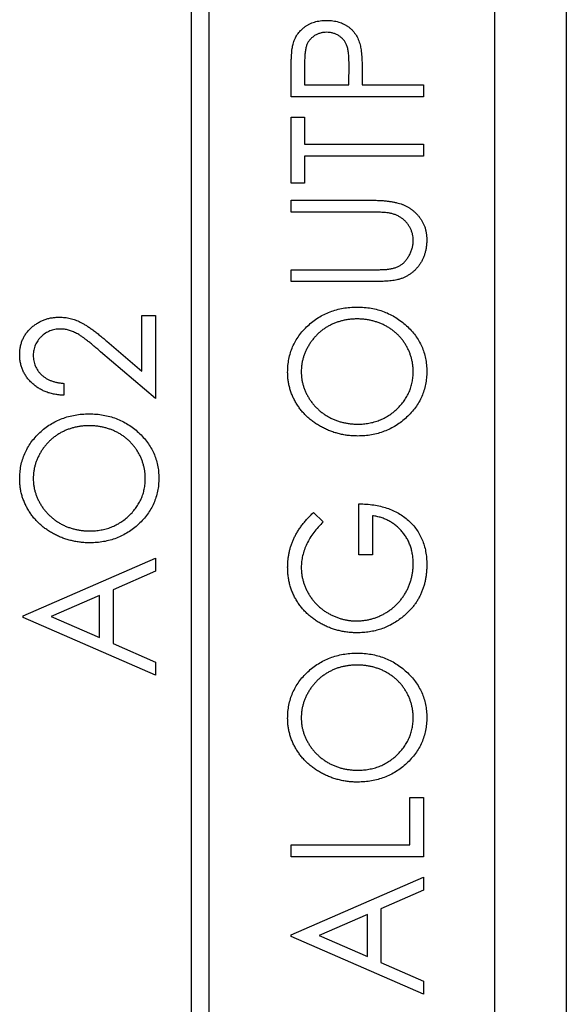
# Model space of a CAD drawing. Header units: millimetres. Extents: x 0 to 420, y 0 to 297.
# Tile 5 of 57: x 92.51 to 96.33, y 42.88 to 49.77. Entities that reach past the tile are written whole.
import ezdxf

# ---------------------------------------------------------------- set-up
doc = ezdxf.new("R2010")
doc.units = ezdxf.units.MM

msp = doc.modelspace()

# ---------------------------------------------------------------- linework, layer by layer
at = {"color": 7, "linetype": 'Continuous', "lineweight": 25}
for p, q in [((95.8302, 29.6321), (95.8302, 88.8321)), ((96.3302, 73.7321), (96.3302, 29.0321)), ((93.8302, 36.0571), (93.8302, 56.8071)), ((93.7052, 56.6821), (93.7052, 36.1821)), ((94.4991, 49.4714), (94.4991, 49.3171)), ((94.8078, 49.3171), (94.8098, 49.4649)), ((94.4041, 49.234), (94.4041, 49.4043)), ((94.9028, 49.3785), (94.9028, 49.3171)), ((94.4991, 49.3171), (94.8078, 49.3171)), ((94.9028, 49.3171), (95.3302, 49.3171)), ((95.3302, 49.3171), (95.3302, 49.234)), ((95.3302, 49.234), (94.4041, 49.234)), ((94.4041, 49.0915), (94.4991, 49.0915)), ((94.4041, 48.6285), (94.4041, 49.0915)), ((94.4991, 49.0915), (94.4991, 48.9016)), ((94.4991, 48.9016), (95.3302, 48.9016)), ((95.3302, 48.9016), (95.3302, 48.8185)), ((95.3302, 48.8185), (94.4991, 48.8185)), ((94.4991, 48.8185), (94.4991, 48.6285)), ((94.4991, 48.6285), (94.4041, 48.6285)), ((94.4041, 48.4267), (94.4041, 48.5098)), ((94.4041, 48.5098), (94.9634, 48.5098)), ((94.959, 48.4267), (94.4041, 48.4267)), ((94.4041, 47.9399), (94.4041, 48.023)), ((94.4041, 48.023), (94.959, 48.023)), ((94.9634, 47.9399), (94.4041, 47.9399)), ((93.3602, 47.703), (93.4552, 47.703)), ((93.3602, 47.3145), (93.3602, 47.703)), ((93.4552, 47.703), (93.4552, 47.1213)), ((93.1161, 47.5231), (93.3602, 47.3145)), ((93.4552, 47.1213), (93.0719, 47.4485)), ((92.8141, 47.2281), (92.8141, 47.145)), ((94.879, 46.0285), (94.879, 46.3846)), ((94.5622, 46.3253), (94.6297, 46.2585)), ((94.974, 46.3015), (94.974, 46.0285)), ((92.5291, 45.6016), (93.4552, 46.0053)), ((93.4552, 46.0053), (93.4552, 45.9134)), ((94.974, 46.0285), (94.879, 46.0285)), ((93.4552, 45.9134), (93.1583, 45.7841)), ((93.1583, 45.7841), (93.1583, 45.4072)), ((93.0634, 45.7426), (92.7263, 45.5957)), ((93.0634, 45.4487), (93.0634, 45.7426)), ((92.5291, 45.5897), (92.5291, 45.6016)), ((93.4552, 45.1861), (92.5291, 45.5897)), ((92.7263, 45.5957), (93.0634, 45.4487)), ((93.1583, 45.4072), (93.4552, 45.2779)), ((93.4552, 45.2779), (93.4552, 45.1861)), ((95.2352, 43.9983), (95.2352, 44.3307)), ((95.2352, 44.3307), (95.3302, 44.3307)), ((95.3302, 44.3307), (95.3302, 43.9152)), ((94.4041, 43.9152), (94.4041, 43.9983)), ((94.4041, 43.9983), (95.2352, 43.9983)), ((95.3302, 43.9152), (94.4041, 43.9152)), ((94.4041, 43.3691), (95.3302, 43.7727)), ((95.3302, 43.7727), (95.3302, 43.6809)), ((95.3302, 43.6809), (95.0333, 43.5516)), ((95.0333, 43.5516), (95.0333, 43.1747)), ((94.9384, 43.51), (94.6013, 43.3631)), ((94.9384, 43.2162), (94.9384, 43.51)), ((94.4041, 43.3572), (94.4041, 43.3691)), ((95.3302, 42.9535), (94.4041, 43.3572)), ((94.6013, 43.3631), (94.9384, 43.2162)), ((95.0333, 43.1747), (95.3302, 43.0454)), ((95.3302, 43.0454), (95.3302, 42.9535))]:
    msp.add_line(p, q, dxfattribs=at)
for points, knots in [([(94.418, 49.602), (94.4198, 49.608), (94.4233, 49.6199), (94.4302, 49.637), (94.4384, 49.6533), (94.4478, 49.6688), (94.4587, 49.6833), (94.4707, 49.6971), (94.4842, 49.7099), (94.4988, 49.7219), (94.5145, 49.7329), (94.5313, 49.7424), (94.5491, 49.7503), (94.5679, 49.7569), (94.5876, 49.7621), (94.6085, 49.7655), (94.6301, 49.7679), (94.645, 49.7681), (94.6525, 49.7682)], [0, 0, 0, 0, 0.060075, 0.119303, 0.178069, 0.236256, 0.294313, 0.353143, 0.412708, 0.473813, 0.535615, 0.597403, 0.660232, 0.723514, 0.789577, 0.856841, 0.927091, 1, 1, 1, 1]), ([(94.6525, 49.7682), (94.6601, 49.7681), (94.675, 49.7678), (94.6968, 49.7658), (94.7176, 49.762), (94.7374, 49.7573), (94.7561, 49.7507), (94.7739, 49.7429), (94.7907, 49.7337), (94.8062, 49.7228), (94.8207, 49.711), (94.8341, 49.698), (94.8462, 49.6838), (94.857, 49.6686), (94.8665, 49.6522), (94.8748, 49.6349), (94.882, 49.6164), (94.8857, 49.6035), (94.8875, 49.597)], [0, 0, 0, 0, 0.072309, 0.141358, 0.208207, 0.272336, 0.335143, 0.396174, 0.456668, 0.516646, 0.575929, 0.634933, 0.693693, 0.752708, 0.811962, 0.873196, 0.935504, 1, 1, 1, 1]), ([(94.6529, 49.6851), (94.6454, 49.6849), (94.6307, 49.6843), (94.609, 49.6797), (94.5884, 49.6722), (94.569, 49.6619), (94.5515, 49.6492), (94.5364, 49.6343), (94.524, 49.6176), (94.5162, 49.6018), (94.5112, 49.5879), (94.5079, 49.5759), (94.5052, 49.5622), (94.5031, 49.547), (94.5011, 49.5303), (94.4999, 49.5121), (94.4992, 49.4923), (94.4991, 49.4785), (94.4991, 49.4714)], [0, 0, 0, 0, 0.074091, 0.147068, 0.219176, 0.292487, 0.364821, 0.434086, 0.502842, 0.57172, 0.608354, 0.649905, 0.695817, 0.746872, 0.802658, 0.863186, 0.92915, 1, 1, 1, 1]), ([(94.8098, 49.4649), (94.8098, 49.4722), (94.8098, 49.4861), (94.8088, 49.5063), (94.8076, 49.5249), (94.8057, 49.5421), (94.8033, 49.5577), (94.8007, 49.572), (94.7971, 49.5846), (94.792, 49.5994), (94.7836, 49.6159), (94.7711, 49.6336), (94.7557, 49.6489), (94.738, 49.6619), (94.7185, 49.6722), (94.6976, 49.6797), (94.6756, 49.6843), (94.6605, 49.6849), (94.6529, 49.6851)], [0, 0, 0, 0, 0.0702309, 0.1351265, 0.1958964, 0.251444, 0.3030579, 0.3495563, 0.3919361, 0.4300929, 0.5012285, 0.5705169, 0.6401243, 0.7109555, 0.7829145, 0.8537354, 0.9260142, 1, 1, 1, 1]), ([(94.4041, 49.4043), (94.4041, 49.416), (94.4042, 49.4384), (94.4049, 49.4706), (94.406, 49.4998), (94.4075, 49.5261), (94.4092, 49.5493), (94.4117, 49.5695), (94.4142, 49.5869), (94.4168, 49.5973), (94.418, 49.602)], [0, 0, 0, 0, 0.1765, 0.339032, 0.485753, 0.61857, 0.735674, 0.838185, 0.926155, 1, 1, 1, 1]), ([(94.8875, 49.597), (94.8888, 49.5917), (94.8915, 49.5799), (94.8945, 49.5605), (94.8971, 49.5379), (94.899, 49.5121), (94.9007, 49.4832), (94.902, 49.4511), (94.9027, 49.4159), (94.9027, 49.3913), (94.9028, 49.3785)], [0, 0, 0, 0, 0.075269, 0.165174, 0.268129, 0.385984, 0.51806, 0.664405, 0.825035, 1, 1, 1, 1]), ([(94.9634, 48.5098), (94.9735, 48.5097), (94.9932, 48.5096), (95.022, 48.5084), (95.0493, 48.5068), (95.0752, 48.5045), (95.0995, 48.5011), (95.1224, 48.4971), (95.1439, 48.4929), (95.1639, 48.4874), (95.183, 48.4811), (95.2011, 48.4732), (95.2189, 48.4642), (95.2358, 48.4534), (95.2523, 48.4418), (95.268, 48.4281), (95.2831, 48.4134), (95.2975, 48.3973), (95.3108, 48.3801), (95.3222, 48.3617), (95.3321, 48.3426), (95.3402, 48.3226), (95.3462, 48.3015), (95.3507, 48.2797), (95.3533, 48.2569), (95.3537, 48.2414), (95.3539, 48.2336)], [0, 0, 0, 0, 0.055741, 0.108782, 0.159483, 0.20722, 0.252436, 0.295103, 0.335609, 0.373517, 0.409957, 0.446416, 0.482967, 0.519684, 0.557168, 0.594999, 0.634172, 0.674127, 0.714136, 0.754079, 0.793688, 0.83312, 0.873373, 0.914549, 0.95654, 1, 1, 1, 1]), ([(95.1027, 48.4178), (95.0995, 48.4185), (95.0922, 48.4201), (95.0799, 48.4219), (95.0653, 48.4232), (95.0485, 48.4246), (95.0294, 48.4254), (95.0079, 48.4262), (94.9842, 48.4265), (94.9676, 48.4266), (94.959, 48.4267)], [0, 0, 0, 0, 0.069596, 0.155423, 0.257515, 0.37358, 0.506166, 0.6554, 0.819993, 1, 1, 1, 1]), ([(95.2589, 48.2289), (95.2586, 48.2361), (95.2581, 48.2504), (95.2545, 48.2716), (95.2483, 48.2922), (95.24, 48.3123), (95.2293, 48.3312), (95.2168, 48.3489), (95.2023, 48.3648), (95.186, 48.379), (95.1678, 48.3916), (95.1478, 48.4022), (95.126, 48.4114), (95.1106, 48.4156), (95.1027, 48.4178)], [0, 0, 0, 0, 0.081412, 0.161686, 0.242811, 0.324775, 0.407586, 0.488453, 0.56979, 0.650718, 0.733306, 0.819186, 0.907133, 1, 1, 1, 1]), ([(95.0821, 48.0265), (95.0908, 48.0278), (95.1077, 48.0302), (95.1317, 48.0367), (95.1534, 48.0455), (95.1733, 48.0562), (95.1911, 48.0702), (95.2074, 48.087), (95.2218, 48.1072), (95.2348, 48.1298), (95.2453, 48.1541), (95.2532, 48.179), (95.2581, 48.2039), (95.2587, 48.2206), (95.2589, 48.2289)], [0, 0, 0, 0, 0.088938, 0.172727, 0.251185, 0.32638, 0.400988, 0.479456, 0.562461, 0.652032, 0.742988, 0.831017, 0.915851, 1, 1, 1, 1]), ([(95.3539, 48.2336), (95.3537, 48.225), (95.3533, 48.2083), (95.3509, 48.1836), (95.3466, 48.1599), (95.341, 48.1369), (95.3332, 48.1151), (95.3242, 48.094), (95.3131, 48.0741), (95.3008, 48.055), (95.2869, 48.0372), (95.2717, 48.021), (95.2557, 48.0061), (95.2383, 47.993), (95.2201, 47.981), (95.2005, 47.9712), (95.1801, 47.9623), (95.1658, 47.9579), (95.1586, 47.9557)], [0, 0, 0, 0, 0.069994, 0.137225, 0.203144, 0.267439, 0.330757, 0.392722, 0.455101, 0.517382, 0.579131, 0.639383, 0.69929, 0.758596, 0.817649, 0.877496, 0.938128, 1, 1, 1, 1]), ([(94.959, 48.023), (94.9668, 48.023), (94.9817, 48.023), (95.0029, 48.0231), (95.0218, 48.0235), (95.0384, 48.024), (95.0526, 48.0242), (95.0645, 48.025), (95.0741, 48.0257), (95.0797, 48.0263), (95.0821, 48.0265)], [0, 0, 0, 0, 0.191105, 0.362655, 0.516171, 0.650128, 0.766034, 0.862527, 0.941006, 1, 1, 1, 1]), ([(95.1586, 47.9557), (95.1536, 47.9544), (95.1429, 47.9515), (95.1252, 47.9486), (95.1049, 47.9458), (95.0818, 47.9436), (95.0561, 47.942), (95.0276, 47.9407), (94.9964, 47.94), (94.9747, 47.9399), (94.9634, 47.9399)], [0, 0, 0, 0, 0.077936, 0.169149, 0.274074, 0.391816, 0.523462, 0.668216, 0.827041, 1, 1, 1, 1]), ([(94.3804, 47.3051), (94.3808, 47.321), (94.3817, 47.3523), (94.3882, 47.3983), (94.3994, 47.4421), (94.4146, 47.4841), (94.4347, 47.5239), (94.4588, 47.562), (94.4878, 47.5978), (94.5206, 47.6312), (94.5564, 47.6618), (94.5947, 47.6886), (94.635, 47.7113), (94.6775, 47.7297), (94.7219, 47.7443), (94.7684, 47.7544), (94.8169, 47.7607), (94.85, 47.7614), (94.8668, 47.7618)], [0, 0, 0, 0, 0.0641116, 0.1260296, 0.1867093, 0.2461503, 0.3057713, 0.3660505, 0.4273837, 0.490821, 0.5546355, 0.61692, 0.6789542, 0.7406658, 0.8033137, 0.8668576, 0.9324139, 1, 1, 1, 1]), ([(94.8668, 47.7618), (94.8834, 47.7614), (94.9162, 47.7607), (94.9644, 47.7544), (95.0107, 47.7443), (95.055, 47.7299), (95.0976, 47.7115), (95.1379, 47.6887), (95.1765, 47.6621), (95.2126, 47.6316), (95.2456, 47.5984), (95.2745, 47.5628), (95.2993, 47.5256), (95.3191, 47.4863), (95.3349, 47.4454), (95.3457, 47.4025), (95.3527, 47.358), (95.3535, 47.3276), (95.3539, 47.3122)], [0, 0, 0, 0, 0.067668, 0.133292, 0.19714, 0.260013, 0.322488, 0.385059, 0.448295, 0.51269, 0.576673, 0.638498, 0.698729, 0.757967, 0.817157, 0.876594, 0.937343, 1, 1, 1, 1]), ([(92.5054, 47.4284), (92.5056, 47.438), (92.5061, 47.4567), (92.5102, 47.4841), (92.5163, 47.5102), (92.5255, 47.5348), (92.537, 47.5581), (92.5515, 47.5796), (92.5683, 47.6), (92.5875, 47.6187), (92.6083, 47.6357), (92.6304, 47.6506), (92.6534, 47.6631), (92.6774, 47.6733), (92.7022, 47.6814), (92.728, 47.6871), (92.7548, 47.6905), (92.7729, 47.6909), (92.7821, 47.6911)], [0, 0, 0, 0, 0.067106, 0.131744, 0.194458, 0.255749, 0.316097, 0.376704, 0.438236, 0.501646, 0.565077, 0.627495, 0.688465, 0.749509, 0.810355, 0.872348, 0.935088, 1, 1, 1, 1]), ([(92.7821, 47.6911), (92.7951, 47.6907), (92.8207, 47.6898), (92.8585, 47.6834), (92.8949, 47.6722), (92.9245, 47.6597), (92.9483, 47.6467), (92.9679, 47.6352), (92.9887, 47.6213), (93.0115, 47.6059), (93.0353, 47.5879), (93.061, 47.5683), (93.0881, 47.5464), (93.1066, 47.531), (93.1161, 47.5231)], [0, 0, 0, 0, 0.10151, 0.200837, 0.299625, 0.399332, 0.452699, 0.511826, 0.577323, 0.649147, 0.727119, 0.811496, 0.9029, 1, 1, 1, 1]), ([(94.8666, 47.6787), (94.8576, 47.6786), (94.8398, 47.6783), (94.8135, 47.6761), (94.7878, 47.672), (94.7627, 47.667), (94.7384, 47.66), (94.7147, 47.6519), (94.6917, 47.642), (94.6693, 47.6307), (94.6478, 47.6182), (94.6273, 47.6042), (94.6081, 47.589), (94.5898, 47.5726), (94.5727, 47.5549), (94.5567, 47.5362), (94.5418, 47.5161), (94.5282, 47.4948), (94.5158, 47.4729), (94.505, 47.4504), (94.4959, 47.4277), (94.4882, 47.4046), (94.4825, 47.3811), (94.4785, 47.3573), (94.4757, 47.3332), (94.4755, 47.317), (94.4754, 47.3088)], [0, 0, 0, 0, 0.044923, 0.089057, 0.132287, 0.174986, 0.217144, 0.258769, 0.300532, 0.342498, 0.384141, 0.425372, 0.466388, 0.507179, 0.548135, 0.589217, 0.630842, 0.673193, 0.715487, 0.757043, 0.79776, 0.838207, 0.878693, 0.918916, 0.959101, 1, 1, 1, 1]), ([(95.2589, 47.3088), (95.2588, 47.3172), (95.2585, 47.3338), (95.2561, 47.3585), (95.252, 47.3827), (95.2462, 47.4064), (95.2389, 47.4296), (95.2303, 47.4524), (95.2196, 47.4746), (95.2076, 47.4964), (95.1941, 47.5172), (95.1794, 47.537), (95.1634, 47.5555), (95.1464, 47.573), (95.1281, 47.5892), (95.1086, 47.6042), (95.0879, 47.6182), (95.0661, 47.6307), (95.0433, 47.642), (95.0199, 47.6519), (94.9958, 47.66), (94.9712, 47.667), (94.9459, 47.672), (94.9201, 47.6761), (94.8935, 47.6783), (94.8756, 47.6786), (94.8666, 47.6787)], [0, 0, 0, 0, 0.041661, 0.082882, 0.123552, 0.164177, 0.204273, 0.24489, 0.285869, 0.327154, 0.368651, 0.40943, 0.450115, 0.490687, 0.531109, 0.572015, 0.613338, 0.655348, 0.697698, 0.739863, 0.781905, 0.824489, 0.86732, 0.910682, 0.954948, 1, 1, 1, 1]), ([(92.7881, 47.608), (92.7818, 47.6079), (92.7693, 47.6077), (92.7511, 47.6049), (92.7334, 47.601), (92.7166, 47.5949), (92.7002, 47.5876), (92.6846, 47.5783), (92.6698, 47.5673), (92.6556, 47.555), (92.6427, 47.5414), (92.6314, 47.5269), (92.6218, 47.5117), (92.614, 47.4957), (92.6078, 47.479), (92.6036, 47.4614), (92.6009, 47.4431), (92.6005, 47.4307), (92.6004, 47.4244)], [0, 0, 0, 0, 0.064826, 0.127694, 0.189002, 0.250262, 0.311649, 0.372859, 0.435986, 0.500806, 0.565495, 0.628378, 0.689165, 0.749946, 0.810822, 0.872278, 0.935146, 1, 1, 1, 1]), ([(93.0719, 47.4485), (93.0628, 47.4564), (93.0452, 47.4717), (93.0196, 47.4934), (92.9959, 47.5129), (92.974, 47.5303), (92.9538, 47.5451), (92.9356, 47.5583), (92.9192, 47.5691), (92.8998, 47.5804), (92.8763, 47.5916), (92.8476, 47.6012), (92.8181, 47.607), (92.7981, 47.6077), (92.7881, 47.608)], [0, 0, 0, 0, 0.108913, 0.209615, 0.301765, 0.385391, 0.460979, 0.528012, 0.587141, 0.638024, 0.730395, 0.82069, 0.909658, 1, 1, 1, 1]), ([(92.8141, 47.145), (92.803, 47.1455), (92.7814, 47.1464), (92.7498, 47.1512), (92.7197, 47.158), (92.6911, 47.1673), (92.6639, 47.1791), (92.6384, 47.1934), (92.6143, 47.21), (92.5919, 47.2288), (92.5717, 47.2494), (92.5538, 47.2714), (92.539, 47.2948), (92.5266, 47.3191), (92.5171, 47.3448), (92.5103, 47.3716), (92.506, 47.3996), (92.5056, 47.4187), (92.5054, 47.4284)], [0, 0, 0, 0, 0.0708942, 0.1392001, 0.2048698, 0.2692344, 0.3320809, 0.394901, 0.457202, 0.5201126, 0.5825175, 0.6427381, 0.7017339, 0.7600454, 0.8181574, 0.8772602, 0.9375267, 1, 1, 1, 1]), ([(92.6004, 47.4244), (92.6005, 47.4177), (92.6009, 47.4048), (92.6035, 47.3857), (92.608, 47.3675), (92.6142, 47.3501), (92.6219, 47.3335), (92.6317, 47.3178), (92.6432, 47.3029), (92.6564, 47.2891), (92.671, 47.2762), (92.6874, 47.265), (92.705, 47.2552), (92.7241, 47.2469), (92.7445, 47.2397), (92.7665, 47.2345), (92.7897, 47.2303), (92.8058, 47.2288), (92.8141, 47.2281)], [0, 0, 0, 0, 0.061535, 0.120681, 0.178642, 0.235332, 0.291867, 0.34862, 0.406764, 0.466093, 0.52635, 0.587062, 0.649555, 0.7136, 0.780456, 0.850261, 0.923173, 1, 1, 1, 1]), ([(94.8712, 46.8595), (94.8602, 46.8597), (94.8383, 46.86), (94.8058, 46.8629), (94.7738, 46.8675), (94.7425, 46.8743), (94.7118, 46.8826), (94.6816, 46.8928), (94.6522, 46.9051), (94.6234, 46.919), (94.5957, 46.9344), (94.5696, 46.9516), (94.5448, 46.9697), (94.5217, 46.9895), (94.5002, 47.0106), (94.48, 47.033), (94.4615, 47.0567), (94.4447, 47.0818), (94.4294, 47.1076), (94.4166, 47.1344), (94.4053, 47.1615), (94.3962, 47.1892), (94.3891, 47.2175), (94.3842, 47.2462), (94.3808, 47.2755), (94.3805, 47.2952), (94.3804, 47.3051)], [0, 0, 0, 0, 0.0448113, 0.0890115, 0.1327501, 0.1762331, 0.2192718, 0.2623245, 0.305647, 0.348979, 0.3922422, 0.4346099, 0.4761839, 0.517236, 0.5581645, 0.5987917, 0.6396676, 0.6806378, 0.7214671, 0.7617594, 0.8014818, 0.8409531, 0.8803811, 0.9197263, 0.9597164, 1, 1, 1, 1]), ([(94.4754, 47.3088), (94.4755, 47.3008), (94.4757, 47.2849), (94.4785, 47.2613), (94.4825, 47.2379), (94.4882, 47.2148), (94.496, 47.1921), (94.505, 47.1697), (94.5158, 47.1475), (94.5282, 47.126), (94.5418, 47.105), (94.5569, 47.0852), (94.573, 47.0664), (94.5904, 47.0489), (94.6087, 47.0326), (94.6283, 47.0175), (94.6491, 47.0036), (94.6709, 46.9908), (94.6936, 46.9795), (94.717, 46.9696), (94.7411, 46.9613), (94.7658, 46.9544), (94.7912, 46.9493), (94.8171, 46.9453), (94.8438, 46.9431), (94.8618, 46.9428), (94.8708, 46.9426)], [0, 0, 0, 0, 0.039956, 0.079513, 0.119111, 0.158682, 0.198528, 0.238944, 0.279928, 0.321669, 0.363487, 0.405034, 0.446304, 0.487242, 0.528249, 0.569305, 0.611035, 0.653354, 0.695583, 0.737902, 0.780492, 0.823231, 0.866218, 0.910046, 0.954473, 1, 1, 1, 1]), ([(94.8708, 46.9426), (94.8842, 46.9429), (94.9105, 46.9435), (94.9491, 46.9487), (94.9861, 46.957), (95.0214, 46.969), (95.0554, 46.9839), (95.0875, 47.0027), (95.1182, 47.0245), (95.1468, 47.0496), (95.173, 47.0768), (95.196, 47.1058), (95.2154, 47.1363), (95.2313, 47.1682), (95.2439, 47.2013), (95.2524, 47.236), (95.2581, 47.272), (95.2586, 47.2964), (95.2589, 47.3088)], [0, 0, 0, 0, 0.06753, 0.132738, 0.196163, 0.25879, 0.321017, 0.383435, 0.446363, 0.511011, 0.575079, 0.637133, 0.697793, 0.757163, 0.816573, 0.8765, 0.937463, 1, 1, 1, 1]), ([(95.3539, 47.3122), (95.3535, 47.2965), (95.3527, 47.2659), (95.3457, 47.2208), (95.3349, 47.1776), (95.3194, 47.1361), (95.2995, 47.0966), (95.2749, 47.0591), (95.246, 47.0234), (95.2132, 46.9899), (95.1772, 46.9596), (95.1391, 46.9326), (95.0989, 46.9101), (95.0569, 46.8917), (95.0131, 46.877), (94.9674, 46.867), (94.9199, 46.8606), (94.8876, 46.8599), (94.8712, 46.8595)], [0, 0, 0, 0, 0.063524, 0.1248797, 0.1851554, 0.2448328, 0.3046269, 0.3650375, 0.4271695, 0.4912698, 0.5555883, 0.6186682, 0.681008, 0.7429033, 0.8052492, 0.8684741, 0.9332171, 1, 1, 1, 1]), ([(92.5054, 46.5577), (92.5058, 46.5736), (92.5067, 46.6049), (92.5132, 46.6509), (92.5244, 46.6947), (92.5396, 46.7367), (92.5597, 46.7765), (92.5838, 46.8146), (92.6128, 46.8504), (92.6456, 46.8838), (92.6814, 46.9144), (92.7197, 46.9412), (92.76, 46.9639), (92.8025, 46.9823), (92.8469, 46.9969), (92.8934, 47.007), (92.9419, 47.0133), (92.975, 47.014), (92.9918, 47.0144)], [0, 0, 0, 0, 0.064112, 0.12603, 0.186709, 0.24615, 0.305771, 0.366051, 0.427384, 0.490821, 0.554635, 0.61692, 0.678954, 0.740666, 0.803314, 0.866858, 0.932414, 1, 1, 1, 1]), ([(92.9918, 47.0144), (93.0084, 47.014), (93.0412, 47.0133), (93.0894, 47.007), (93.1357, 46.9968), (93.18, 46.9825), (93.2226, 46.9641), (93.2629, 46.9412), (93.3015, 46.9147), (93.3376, 46.8842), (93.3706, 46.851), (93.3995, 46.8153), (93.4243, 46.7782), (93.4441, 46.7389), (93.4599, 46.698), (93.4707, 46.6551), (93.4777, 46.6105), (93.4785, 46.5802), (93.4789, 46.5647)], [0, 0, 0, 0, 0.067668, 0.133292, 0.19714, 0.260013, 0.322488, 0.385059, 0.448295, 0.51269, 0.576673, 0.638498, 0.698729, 0.757967, 0.817157, 0.876594, 0.937343, 1, 1, 1, 1]), ([(92.9916, 46.9313), (92.9826, 46.9311), (92.9648, 46.9309), (92.9385, 46.9287), (92.9128, 46.9246), (92.8877, 46.9196), (92.8634, 46.9126), (92.8397, 46.9045), (92.8167, 46.8946), (92.7943, 46.8833), (92.7728, 46.8707), (92.7523, 46.8568), (92.7331, 46.8415), (92.7148, 46.8252), (92.6977, 46.8075), (92.6817, 46.7887), (92.6668, 46.7686), (92.6532, 46.7474), (92.6408, 46.7255), (92.63, 46.703), (92.6209, 46.6802), (92.6132, 46.6572), (92.6075, 46.6337), (92.6035, 46.6099), (92.6007, 46.5858), (92.6005, 46.5696), (92.6004, 46.5614)], [0, 0, 0, 0, 0.044923, 0.089057, 0.132287, 0.174986, 0.217144, 0.258769, 0.300532, 0.342498, 0.384141, 0.425372, 0.466388, 0.507179, 0.548135, 0.589217, 0.630842, 0.673193, 0.715487, 0.757043, 0.79776, 0.838207, 0.878693, 0.918916, 0.959101, 1, 1, 1, 1]), ([(93.3839, 46.5614), (93.3838, 46.5698), (93.3835, 46.5864), (93.3811, 46.611), (93.377, 46.6353), (93.3712, 46.6589), (93.3639, 46.6821), (93.3553, 46.705), (93.3446, 46.7272), (93.3326, 46.7489), (93.3191, 46.7698), (93.3044, 46.7896), (93.2884, 46.8081), (93.2714, 46.8256), (93.2531, 46.8418), (93.2336, 46.8568), (93.2129, 46.8708), (93.1911, 46.8833), (93.1683, 46.8946), (93.1449, 46.9045), (93.1208, 46.9126), (93.0962, 46.9196), (93.0709, 46.9246), (93.0451, 46.9287), (93.0185, 46.9309), (93.0006, 46.9311), (92.9916, 46.9313)], [0, 0, 0, 0, 0.041661, 0.082882, 0.123552, 0.164177, 0.204273, 0.24489, 0.285869, 0.327154, 0.368651, 0.40943, 0.450115, 0.490687, 0.531109, 0.572015, 0.613338, 0.655348, 0.697698, 0.739863, 0.781905, 0.824489, 0.86732, 0.910682, 0.954948, 1, 1, 1, 1]), ([(92.9962, 46.1121), (92.9852, 46.1123), (92.9633, 46.1126), (92.9308, 46.1155), (92.8988, 46.1201), (92.8675, 46.1268), (92.8368, 46.1352), (92.8066, 46.1454), (92.7772, 46.1577), (92.7484, 46.1716), (92.7207, 46.187), (92.6946, 46.2042), (92.6698, 46.2223), (92.6467, 46.242), (92.6252, 46.2632), (92.605, 46.2855), (92.5865, 46.3093), (92.5697, 46.3343), (92.5544, 46.3602), (92.5416, 46.387), (92.5303, 46.4141), (92.5212, 46.4418), (92.5141, 46.47), (92.5092, 46.4988), (92.5058, 46.5281), (92.5055, 46.5478), (92.5054, 46.5577)], [0, 0, 0, 0, 0.044811, 0.089011, 0.13275, 0.176233, 0.219272, 0.262324, 0.305647, 0.348979, 0.392242, 0.43461, 0.476184, 0.517236, 0.558165, 0.598792, 0.639668, 0.680638, 0.721467, 0.761759, 0.801482, 0.840953, 0.880381, 0.919726, 0.959716, 1, 1, 1, 1]), ([(92.6004, 46.5614), (92.6005, 46.5534), (92.6007, 46.5375), (92.6035, 46.5139), (92.6075, 46.4905), (92.6132, 46.4674), (92.621, 46.4447), (92.63, 46.4222), (92.6408, 46.4001), (92.6532, 46.3785), (92.6668, 46.3576), (92.6819, 46.3378), (92.698, 46.319), (92.7154, 46.3015), (92.7337, 46.2851), (92.7533, 46.27), (92.7741, 46.2562), (92.7959, 46.2434), (92.8186, 46.2321), (92.842, 46.2222), (92.8661, 46.2139), (92.8908, 46.2069), (92.9162, 46.2019), (92.9421, 46.1979), (92.9688, 46.1956), (92.9868, 46.1954), (92.9958, 46.1952)], [0, 0, 0, 0, 0.039956, 0.079513, 0.119111, 0.158682, 0.198528, 0.238944, 0.279928, 0.321669, 0.363487, 0.405034, 0.446304, 0.487242, 0.528249, 0.569305, 0.611035, 0.653354, 0.695583, 0.737902, 0.780492, 0.823231, 0.866218, 0.910046, 0.954473, 1, 1, 1, 1]), ([(92.9958, 46.1952), (93.0092, 46.1955), (93.0355, 46.1961), (93.0741, 46.2013), (93.1111, 46.2095), (93.1464, 46.2216), (93.1804, 46.2365), (93.2125, 46.2553), (93.2432, 46.2771), (93.2718, 46.3022), (93.298, 46.3294), (93.321, 46.3584), (93.3404, 46.3889), (93.3563, 46.4207), (93.3689, 46.4539), (93.3774, 46.4886), (93.3831, 46.5245), (93.3836, 46.549), (93.3839, 46.5614)], [0, 0, 0, 0, 0.06753, 0.132738, 0.196163, 0.25879, 0.321017, 0.383435, 0.446363, 0.511011, 0.575079, 0.637133, 0.697793, 0.757163, 0.816573, 0.8765, 0.937463, 1, 1, 1, 1]), ([(93.4789, 46.5647), (93.4785, 46.5491), (93.4777, 46.5184), (93.4707, 46.4734), (93.4599, 46.4301), (93.4444, 46.3887), (93.4245, 46.3492), (93.3999, 46.3117), (93.371, 46.276), (93.3382, 46.2425), (93.3022, 46.2121), (93.2641, 46.1851), (93.2239, 46.1627), (93.1819, 46.1442), (93.1381, 46.1296), (93.0924, 46.1195), (93.0449, 46.1132), (93.0126, 46.1125), (92.9962, 46.1121)], [0, 0, 0, 0, 0.063524, 0.12488, 0.185155, 0.244833, 0.304627, 0.365038, 0.42717, 0.49127, 0.555588, 0.618668, 0.681008, 0.742903, 0.805249, 0.868474, 0.933217, 1, 1, 1, 1]), ([(94.879, 46.3846), (94.8967, 46.3842), (94.9313, 46.3834), (94.9818, 46.3778), (95.0296, 46.3686), (95.0745, 46.3558), (95.1166, 46.3394), (95.156, 46.3196), (95.1924, 46.2958), (95.2259, 46.2689), (95.2559, 46.2388), (95.2824, 46.2062), (95.3045, 46.1709), (95.3226, 46.1333), (95.3367, 46.0933), (95.3468, 46.0508), (95.3527, 46.0059), (95.3535, 45.9752), (95.3539, 45.9595)], [0, 0, 0, 0, 0.073864, 0.144487, 0.211802, 0.276497, 0.339088, 0.400144, 0.4602, 0.520215, 0.57934, 0.637339, 0.694979, 0.752576, 0.811427, 0.871645, 0.934387, 1, 1, 1, 1]), ([(94.3804, 45.9416), (94.3805, 45.9504), (94.3808, 45.968), (94.3829, 45.994), (94.3863, 46.0197), (94.3909, 46.045), (94.3971, 46.0699), (94.4044, 46.0944), (94.4132, 46.1184), (94.4234, 46.1422), (94.4352, 46.1657), (94.4483, 46.1891), (94.4633, 46.2121), (94.4798, 46.2351), (94.4981, 46.258), (94.5178, 46.2807), (94.5393, 46.3033), (94.5544, 46.3178), (94.5622, 46.3253)], [0, 0, 0, 0, 0.060202, 0.120138, 0.179117, 0.237718, 0.296203, 0.354655, 0.41284, 0.47188, 0.531581, 0.592872, 0.65541, 0.720095, 0.786743, 0.855833, 0.926576, 1, 1, 1, 1]), ([(94.6297, 46.2585), (94.6176, 46.2467), (94.5938, 46.2235), (94.5626, 46.1857), (94.536, 46.1462), (94.5142, 46.1053), (94.4969, 46.0639), (94.4846, 46.0226), (94.4768, 45.9819), (94.4758, 45.9548), (94.4754, 45.9415)], [0, 0, 0, 0, 0.139733, 0.274631, 0.40526, 0.533517, 0.657683, 0.775761, 0.889731, 1, 1, 1, 1]), ([(95.2589, 45.9656), (95.2587, 45.9765), (95.2582, 45.9981), (95.2544, 46.0297), (95.2483, 46.0601), (95.2395, 46.0891), (95.2284, 46.1169), (95.2148, 46.1434), (95.1986, 46.1685), (95.1801, 46.1922), (95.1595, 46.214), (95.1374, 46.2337), (95.1138, 46.251), (95.0887, 46.266), (95.0622, 46.2786), (95.0341, 46.2889), (95.0046, 46.2967), (94.9843, 46.2999), (94.974, 46.3015)], [0, 0, 0, 0, 0.067953, 0.133617, 0.197414, 0.259915, 0.321533, 0.382783, 0.444393, 0.506704, 0.568851, 0.629985, 0.69037, 0.750238, 0.810981, 0.872269, 0.935356, 1, 1, 1, 1]), ([(94.8631, 45.5654), (94.8716, 45.5655), (94.8887, 45.5658), (94.914, 45.5686), (94.9392, 45.5725), (94.9639, 45.5784), (94.9885, 45.5855), (95.0125, 45.5948), (95.0364, 45.6053), (95.0597, 45.6175), (95.0822, 45.6311), (95.1036, 45.6463), (95.1238, 45.6625), (95.1426, 45.6802), (95.1605, 45.6988), (95.1768, 45.719), (95.192, 45.7403), (95.206, 45.7627), (95.2183, 45.786), (95.2294, 45.81), (95.2384, 45.8347), (95.2458, 45.8598), (95.2519, 45.8854), (95.2558, 45.9117), (95.2586, 45.9384), (95.2588, 45.9565), (95.2589, 45.9656)], [0, 0, 0, 0, 0.040907, 0.081712, 0.122241, 0.162706, 0.203489, 0.244654, 0.286171, 0.328317, 0.370597, 0.412275, 0.453784, 0.494667, 0.535955, 0.577234, 0.619084, 0.661266, 0.70355, 0.745581, 0.787579, 0.829299, 0.871274, 0.913558, 0.956427, 1, 1, 1, 1]), ([(94.8668, 45.4823), (94.8559, 45.4825), (94.8342, 45.4829), (94.8021, 45.4858), (94.7705, 45.4903), (94.7396, 45.4971), (94.7092, 45.5054), (94.6793, 45.5156), (94.6502, 45.5279), (94.6216, 45.5418), (94.5941, 45.5572), (94.5681, 45.5744), (94.5435, 45.5928), (94.5205, 45.6126), (94.4991, 45.6338), (94.4791, 45.6564), (94.4607, 45.6803), (94.4441, 45.7057), (94.4291, 45.7321), (94.416, 45.7595), (94.4051, 45.7878), (94.3959, 45.8169), (94.3891, 45.847), (94.3842, 45.8778), (94.3808, 45.9094), (94.3805, 45.9308), (94.3804, 45.9416)], [0, 0, 0, 0, 0.0437499, 0.0868979, 0.1295936, 0.1717998, 0.2140565, 0.2560964, 0.2986435, 0.341206, 0.3837074, 0.4253333, 0.4663322, 0.5070289, 0.5472647, 0.5874, 0.6278051, 0.6685351, 0.7093718, 0.749828, 0.7903422, 0.8312092, 0.872257, 0.9140465, 0.9564985, 1, 1, 1, 1]), ([(94.4754, 45.9415), (94.4755, 45.9333), (94.4757, 45.917), (94.4785, 45.8926), (94.4824, 45.8686), (94.4883, 45.8448), (94.4957, 45.8214), (94.5048, 45.7982), (94.5156, 45.7754), (94.528, 45.7531), (94.5416, 45.7314), (94.5568, 45.711), (94.5728, 45.6916), (94.5903, 45.6736), (94.6089, 45.6569), (94.6286, 45.6414), (94.6497, 45.6273), (94.6716, 45.6143), (94.6944, 45.603), (94.7175, 45.5928), (94.7411, 45.5846), (94.7648, 45.5774), (94.7889, 45.572), (94.8133, 45.5684), (94.8381, 45.5658), (94.8547, 45.5656), (94.8631, 45.5654)], [0, 0, 0, 0, 0.040861, 0.081625, 0.122421, 0.16287, 0.203773, 0.245316, 0.287392, 0.330188, 0.373022, 0.41529, 0.457243, 0.499037, 0.540664, 0.58232, 0.624456, 0.667174, 0.709794, 0.751641, 0.79333, 0.834644, 0.875554, 0.916863, 0.958211, 1, 1, 1, 1]), ([(95.3539, 45.9595), (95.3538, 45.9498), (95.3535, 45.9307), (95.3513, 45.9025), (95.3481, 45.875), (95.3432, 45.8483), (95.3372, 45.8223), (95.3294, 45.7971), (95.3206, 45.7727), (95.3104, 45.749), (95.2987, 45.7262), (95.2856, 45.7041), (95.2714, 45.6826), (95.2555, 45.6621), (95.2385, 45.6421), (95.2198, 45.6233), (95.2001, 45.6048), (95.1859, 45.5934), (95.1788, 45.5877)], [0, 0, 0, 0, 0.06786, 0.134132, 0.198965, 0.262597, 0.325146, 0.3865, 0.447578, 0.507762, 0.567858, 0.627895, 0.688079, 0.748875, 0.810239, 0.872356, 0.935747, 1, 1, 1, 1]), ([(95.1788, 45.5877), (95.1675, 45.5793), (95.1451, 45.5625), (95.109, 45.5414), (95.072, 45.5229), (95.0335, 45.5081), (94.9936, 45.4965), (94.9525, 45.4885), (94.9101, 45.4833), (94.8813, 45.4826), (94.8668, 45.4823)], [0, 0, 0, 0, 0.1259407, 0.2501224, 0.3727331, 0.4953986, 0.61855, 0.7431039, 0.87001, 1, 1, 1, 1]), ([(94.3804, 44.8832), (94.3808, 44.8991), (94.3817, 44.9303), (94.3882, 44.9763), (94.3994, 45.0202), (94.4146, 45.0622), (94.4347, 45.102), (94.4588, 45.1401), (94.4878, 45.1758), (94.5206, 45.2093), (94.5564, 45.2399), (94.5947, 45.2666), (94.635, 45.2894), (94.6775, 45.3078), (94.7219, 45.3223), (94.7684, 45.3325), (94.8169, 45.3387), (94.85, 45.3395), (94.8668, 45.3399)], [0, 0, 0, 0, 0.0641116, 0.1260296, 0.1867093, 0.2461503, 0.3057713, 0.3660505, 0.4273837, 0.490821, 0.5546355, 0.61692, 0.6789542, 0.7406658, 0.8033137, 0.8668576, 0.9324139, 1, 1, 1, 1]), ([(94.8668, 45.3399), (94.8834, 45.3395), (94.9162, 45.3387), (94.9644, 45.3325), (95.0107, 45.3223), (95.055, 45.3079), (95.0976, 45.2896), (95.1379, 45.2667), (95.1765, 45.2401), (95.2126, 45.2097), (95.2456, 45.1764), (95.2745, 45.1408), (95.2993, 45.1036), (95.3191, 45.0643), (95.3349, 45.0234), (95.3457, 44.9806), (95.3527, 44.936), (95.3535, 44.9056), (95.3539, 44.8902)], [0, 0, 0, 0, 0.067668, 0.133292, 0.19714, 0.260013, 0.322488, 0.385059, 0.448295, 0.51269, 0.576673, 0.638498, 0.698729, 0.757967, 0.817157, 0.876594, 0.937343, 1, 1, 1, 1]), ([(94.8666, 45.2568), (94.8576, 45.2566), (94.8398, 45.2563), (94.8135, 45.2541), (94.7878, 45.2501), (94.7627, 45.2451), (94.7384, 45.2381), (94.7147, 45.23), (94.6917, 45.2201), (94.6693, 45.2088), (94.6478, 45.1962), (94.6273, 45.1823), (94.6081, 45.167), (94.5898, 45.1507), (94.5727, 45.133), (94.5567, 45.1142), (94.5418, 45.0941), (94.5282, 45.0729), (94.5158, 45.0509), (94.505, 45.0285), (94.4959, 45.0057), (94.4882, 44.9827), (94.4825, 44.9591), (94.4785, 44.9353), (94.4757, 44.9112), (94.4755, 44.895), (94.4754, 44.8869)], [0, 0, 0, 0, 0.0449232, 0.0890569, 0.1322872, 0.1749861, 0.2171436, 0.2587688, 0.300532, 0.342498, 0.3841405, 0.4253721, 0.466388, 0.5071788, 0.548135, 0.5892175, 0.6308415, 0.6731931, 0.7154869, 0.757043, 0.7977596, 0.8382068, 0.8786932, 0.9189157, 0.9591012, 1, 1, 1, 1]), ([(95.2589, 44.8869), (95.2588, 44.8952), (95.2585, 44.9118), (95.2561, 44.9365), (95.252, 44.9607), (95.2462, 44.9844), (95.2389, 45.0076), (95.2303, 45.0305), (95.2196, 45.0527), (95.2076, 45.0744), (95.1941, 45.0952), (95.1794, 45.115), (95.1634, 45.1335), (95.1464, 45.151), (95.1281, 45.1673), (95.1086, 45.1822), (95.0879, 45.1963), (95.0661, 45.2088), (95.0433, 45.2201), (95.0199, 45.23), (94.9958, 45.2381), (94.9712, 45.245), (94.9459, 45.2501), (94.9201, 45.2541), (94.8935, 45.2563), (94.8756, 45.2566), (94.8666, 45.2568)], [0, 0, 0, 0, 0.041661, 0.082882, 0.123552, 0.164177, 0.204273, 0.24489, 0.285869, 0.327154, 0.368651, 0.40943, 0.450115, 0.490687, 0.531109, 0.572015, 0.613338, 0.655348, 0.697698, 0.739863, 0.781905, 0.824489, 0.86732, 0.910682, 0.954948, 1, 1, 1, 1]), ([(94.8712, 44.4376), (94.8602, 44.4377), (94.8383, 44.4381), (94.8058, 44.441), (94.7738, 44.4455), (94.7425, 44.4523), (94.7118, 44.4606), (94.6816, 44.4708), (94.6522, 44.4831), (94.6234, 44.497), (94.5957, 44.5124), (94.5696, 44.5296), (94.5448, 44.5477), (94.5217, 44.5675), (94.5002, 44.5887), (94.48, 44.611), (94.4615, 44.6348), (94.4447, 44.6598), (94.4294, 44.6856), (94.4166, 44.7124), (94.4053, 44.7396), (94.3962, 44.7673), (94.3891, 44.7955), (94.3842, 44.8243), (94.3808, 44.8535), (94.3805, 44.8733), (94.3804, 44.8832)], [0, 0, 0, 0, 0.0448113, 0.0890115, 0.1327501, 0.1762331, 0.2192718, 0.2623245, 0.305647, 0.348979, 0.3922422, 0.4346099, 0.4761839, 0.517236, 0.5581645, 0.5987917, 0.6396676, 0.6806378, 0.7214671, 0.7617594, 0.8014818, 0.8409531, 0.8803811, 0.9197263, 0.9597164, 1, 1, 1, 1]), ([(94.4754, 44.8869), (94.4755, 44.8789), (94.4757, 44.863), (94.4785, 44.8393), (94.4825, 44.816), (94.4882, 44.7928), (94.496, 44.7702), (94.505, 44.7477), (94.5158, 44.7256), (94.5282, 44.704), (94.5418, 44.683), (94.5569, 44.6632), (94.573, 44.6444), (94.5904, 44.627), (94.6087, 44.6106), (94.6283, 44.5955), (94.6491, 44.5816), (94.6709, 44.5689), (94.6936, 44.5575), (94.717, 44.5477), (94.7411, 44.5394), (94.7658, 44.5324), (94.7912, 44.5273), (94.8171, 44.5233), (94.8438, 44.5211), (94.8618, 44.5208), (94.8708, 44.5207)], [0, 0, 0, 0, 0.039956, 0.079513, 0.119111, 0.158682, 0.198528, 0.238944, 0.279928, 0.321669, 0.363487, 0.405034, 0.446304, 0.487242, 0.528249, 0.569305, 0.611035, 0.653354, 0.695583, 0.737902, 0.780492, 0.823231, 0.866218, 0.910046, 0.954473, 1, 1, 1, 1]), ([(94.8708, 44.5207), (94.8842, 44.521), (94.9105, 44.5216), (94.9491, 44.5268), (94.9861, 44.535), (95.0214, 44.5471), (95.0554, 44.562), (95.0875, 44.5807), (95.1182, 44.6026), (95.1468, 44.6276), (95.173, 44.6548), (95.196, 44.6839), (95.2154, 44.7144), (95.2313, 44.7462), (95.2439, 44.7793), (95.2524, 44.8141), (95.2581, 44.85), (95.2586, 44.8745), (95.2589, 44.8869)], [0, 0, 0, 0, 0.06753, 0.132738, 0.196163, 0.25879, 0.321017, 0.383435, 0.446363, 0.511011, 0.575079, 0.637133, 0.697793, 0.757163, 0.816573, 0.8765, 0.937463, 1, 1, 1, 1]), ([(95.3539, 44.8902), (95.3535, 44.8746), (95.3527, 44.8439), (95.3457, 44.7989), (95.3349, 44.7556), (95.3194, 44.7142), (95.2995, 44.6747), (95.2749, 44.6371), (95.246, 44.6015), (95.2132, 44.5679), (95.1772, 44.5376), (95.1391, 44.5106), (95.0989, 44.4882), (95.0569, 44.4697), (95.0131, 44.4551), (94.9674, 44.445), (94.9199, 44.4387), (94.8876, 44.4379), (94.8712, 44.4376)], [0, 0, 0, 0, 0.063524, 0.1248797, 0.1851554, 0.2448328, 0.3046269, 0.3650375, 0.4271695, 0.4912698, 0.5555883, 0.6186682, 0.681008, 0.7429033, 0.8052492, 0.8684741, 0.9332171, 1, 1, 1, 1])]:
    msp.add_open_spline(points, degree=3, knots=knots, dxfattribs=at)

doc.saveas('drawing.dxf')
